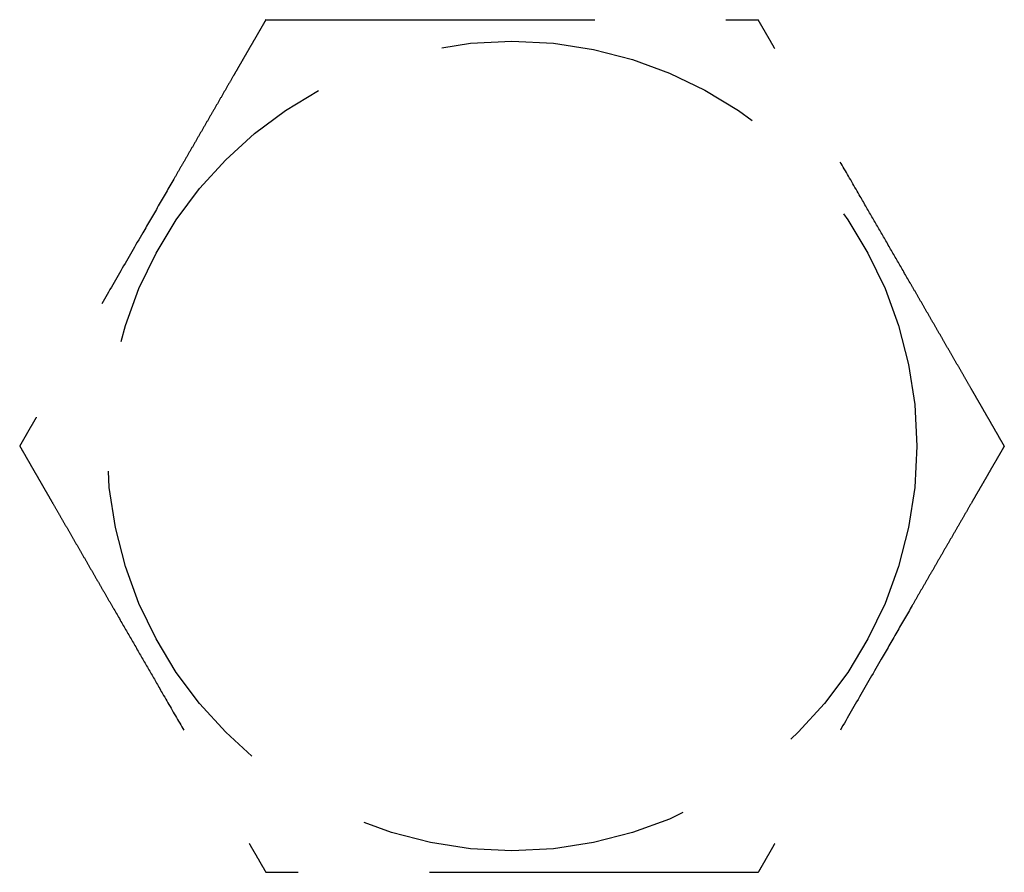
# Model space of a CAD drawing. Header units: millimetres. Extents: x 42975 to 708721, y 118172 to 172014.
# Tile 100 of 256: x 323163 to 323178, y 147688 to 147701. Entities that reach past the tile are written whole.
import ezdxf

# ---------------------------------------------------------------- set-up
doc = ezdxf.new("R2010")
doc.units = ezdxf.units.MM
doc.linetypes.add('ГТО-1 Пунктир', pattern=[7, 5, -2])
doc.layers.add('ГТО-2_Размеры_035', color=2, linetype='Continuous', lineweight=35)
doc.layers.add('ОГОС_Пунктир_025', color=151, linetype='ГТО-1 Пунктир', lineweight=25)

# ---------------------------------------------------------------- blocks, each defined once
blk = doc.blocks.new('ОГСО_Затвор_План')
at = {"layer": 'ОГОС_Пунктир_025'}
blk.add_circle((-1104.17, 57.5), 6.172, dxfattribs=at)
blk.add_circle((-1104.17, 57.5), 6.172, dxfattribs=at)
for points, knots in [([(-1107.923, 64), (-1107.923, 63.999), (-1107.925, 63.997), (-1107.927, 63.992), (-1107.93, 63.988), (-1107.934, 63.982), (-1107.938, 63.974), (-1107.943, 63.965), (-1107.95, 63.954), (-1107.957, 63.94), (-1107.966, 63.925), (-1107.975, 63.909), (-1107.986, 63.891), (-1107.998, 63.869), (-1108.014, 63.843), (-1108.031, 63.813), (-1108.05, 63.78), (-1108.069, 63.747), (-1108.089, 63.712), (-1108.11, 63.676), (-1108.135, 63.632), (-1108.165, 63.581), (-1108.199, 63.522), (-1108.234, 63.461), (-1108.27, 63.399), (-1108.306, 63.336), (-1108.343, 63.272), (-1108.381, 63.206), (-1108.435, 63.112), (-1108.507, 62.989), (-1108.595, 62.835), (-1108.685, 62.68), (-1108.775, 62.524), (-1108.866, 62.367), (-1108.957, 62.208), (-1109.049, 62.049), (-1109.141, 61.89), (-1109.233, 61.73), (-1109.374, 61.487), (-1109.562, 61.16), (-1109.831, 60.695), (-1110.132, 60.173), (-1110.387, 59.732), (-1110.562, 59.428), (-1110.659, 59.261), (-1110.755, 59.094), (-1110.851, 58.929), (-1110.946, 58.765), (-1111.039, 58.602), (-1111.12, 58.462), (-1111.188, 58.344), (-1111.243, 58.249), (-1111.298, 58.155), (-1111.343, 58.075), (-1111.381, 58.01), (-1111.41, 57.96), (-1111.439, 57.91), (-1111.467, 57.862), (-1111.494, 57.815), (-1111.52, 57.77), (-1111.542, 57.732), (-1111.561, 57.699), (-1111.577, 57.671), (-1111.592, 57.646), (-1111.606, 57.621), (-1111.619, 57.599), (-1111.63, 57.579), (-1111.639, 57.563), (-1111.647, 57.55), (-1111.653, 57.539), (-1111.659, 57.528), (-1111.664, 57.52), (-1111.668, 57.512), (-1111.672, 57.507), (-1111.674, 57.504), (-1111.675, 57.501), (-1111.675, 57.501), (-1111.675, 57.5)], [0, 0, 0, 0, 0.004183, 0.008798, 0.014277, 0.021052, 0.029555, 0.040217, 0.053196, 0.068474, 0.085817, 0.104991, 0.125761, 0.147894, 0.180988, 0.216154, 0.253227, 0.292043, 0.332438, 0.374248, 0.417309, 0.483329, 0.551509, 0.621608, 0.693385, 0.766598, 0.841007, 0.916369, 0.992445, 1.16744, 1.344595, 1.523627, 1.704251, 1.886185, 2.069143, 2.252842, 2.436999, 2.621329, 2.805548, 3.279758, 3.752764, 4.418916, 5.086098, 5.279545, 5.472705, 5.665157, 5.856476, 6.046242, 6.23403, 6.419418, 6.531407, 6.641933, 6.750592, 6.856976, 6.916916, 6.975717, 7.033125, 7.088886, 7.142748, 7.194455, 7.243755, 7.276849, 7.308455, 7.338404, 7.366526, 7.392651, 7.41661, 7.433191, 7.448323, 7.461896, 7.473799, 7.483921, 7.492153, 7.498384, 7.502503, 7.504448, 7.505534, 7.505534, 7.505534, 7.505534]), ([(-1107.923, 64), (-1107.923, 63.999), (-1107.925, 63.997), (-1107.927, 63.992), (-1107.93, 63.988), (-1107.934, 63.982), (-1107.938, 63.974), (-1107.943, 63.965), (-1107.95, 63.954), (-1107.957, 63.94), (-1107.966, 63.925), (-1107.975, 63.909), (-1107.986, 63.891), (-1107.998, 63.869), (-1108.014, 63.843), (-1108.031, 63.813), (-1108.05, 63.78), (-1108.069, 63.747), (-1108.089, 63.712), (-1108.11, 63.676), (-1108.135, 63.632), (-1108.165, 63.581), (-1108.199, 63.522), (-1108.234, 63.461), (-1108.27, 63.399), (-1108.306, 63.336), (-1108.343, 63.272), (-1108.381, 63.206), (-1108.435, 63.112), (-1108.507, 62.989), (-1108.595, 62.835), (-1108.685, 62.68), (-1108.775, 62.524), (-1108.866, 62.367), (-1108.957, 62.208), (-1109.049, 62.049), (-1109.141, 61.89), (-1109.233, 61.73), (-1109.374, 61.487), (-1109.562, 61.16), (-1109.831, 60.695), (-1110.132, 60.173), (-1110.387, 59.732), (-1110.562, 59.428), (-1110.659, 59.261), (-1110.755, 59.094), (-1110.851, 58.929), (-1110.946, 58.765), (-1111.039, 58.602), (-1111.12, 58.462), (-1111.188, 58.344), (-1111.243, 58.249), (-1111.298, 58.155), (-1111.343, 58.075), (-1111.381, 58.01), (-1111.41, 57.96), (-1111.439, 57.91), (-1111.467, 57.862), (-1111.494, 57.815), (-1111.52, 57.77), (-1111.542, 57.732), (-1111.561, 57.699), (-1111.577, 57.671), (-1111.592, 57.646), (-1111.606, 57.621), (-1111.619, 57.599), (-1111.63, 57.579), (-1111.639, 57.563), (-1111.647, 57.55), (-1111.653, 57.539), (-1111.659, 57.528), (-1111.664, 57.52), (-1111.668, 57.512), (-1111.672, 57.507), (-1111.674, 57.504), (-1111.675, 57.501), (-1111.675, 57.501), (-1111.675, 57.5)], [0, 0, 0, 0, 0.004183, 0.008798, 0.014277, 0.021052, 0.029555, 0.040217, 0.053196, 0.068474, 0.085817, 0.104991, 0.125761, 0.147894, 0.180988, 0.216154, 0.253227, 0.292043, 0.332438, 0.374248, 0.417309, 0.483329, 0.551509, 0.621608, 0.693385, 0.766598, 0.841007, 0.916369, 0.992445, 1.16744, 1.344595, 1.523627, 1.704251, 1.886185, 2.069143, 2.252842, 2.436999, 2.621329, 2.805548, 3.279758, 3.752764, 4.418916, 5.086098, 5.279545, 5.472705, 5.665157, 5.856476, 6.046242, 6.23403, 6.419418, 6.531407, 6.641933, 6.750592, 6.856976, 6.916916, 6.975717, 7.033125, 7.088886, 7.142748, 7.194455, 7.243755, 7.276849, 7.308455, 7.338404, 7.366526, 7.392651, 7.41661, 7.433191, 7.448323, 7.461896, 7.473799, 7.483921, 7.492153, 7.498384, 7.502503, 7.504448, 7.505534, 7.505534, 7.505534, 7.505534]), ([(-1107.923, 64), (-1107.921, 64), (-1107.919, 64), (-1107.915, 64), (-1107.91, 64), (-1107.905, 64), (-1107.898, 64), (-1107.891, 64), (-1107.881, 64), (-1107.87, 64), (-1107.857, 64), (-1107.842, 64), (-1107.826, 64), (-1107.809, 64), (-1107.79, 64), (-1107.768, 64), (-1107.741, 64), (-1107.71, 64), (-1107.678, 64), (-1107.644, 64), (-1107.609, 64), (-1107.573, 64), (-1107.535, 64), (-1107.49, 64), (-1107.437, 64), (-1107.376, 64), (-1107.313, 64), (-1107.249, 64), (-1107.183, 64), (-1107.117, 64), (-1107.049, 64), (-1106.981, 64), (-1106.881, 64), (-1106.749, 64), (-1106.583, 64), (-1106.417, 64), (-1106.248, 64), (-1106.079, 64), (-1105.909, 64), (-1105.737, 64), (-1105.566, 64), (-1105.394, 64), (-1105.222, 64), (-1104.98, 64), (-1104.669, 64), (-1104.29, 64), (-1103.911, 64), (-1103.485, 64), (-1103.012, 64), (-1102.622, 64), (-1102.363, 64), (-1102.235, 64), (-1102.108, 64), (-1101.981, 64), (-1101.855, 64), (-1101.729, 64), (-1101.605, 64), (-1101.483, 64), (-1101.374, 64), (-1101.28, 64), (-1101.201, 64), (-1101.122, 64), (-1101.045, 64), (-1100.978, 64), (-1100.923, 64), (-1100.877, 64), (-1100.832, 64), (-1100.789, 64), (-1100.747, 64), (-1100.706, 64), (-1100.668, 64), (-1100.634, 64), (-1100.605, 64), (-1100.581, 64), (-1100.558, 64), (-1100.536, 64), (-1100.516, 64), (-1100.497, 64), (-1100.481, 64), (-1100.467, 64), (-1100.455, 64), (-1100.445, 64), (-1100.436, 64), (-1100.429, 64), (-1100.424, 64), (-1100.42, 64), (-1100.418, 64), (-1100.417, 64), (-1100.417, 64)], [0, 0, 0, 0, 0.003645, 0.007566, 0.01204, 0.017343, 0.023752, 0.031543, 0.040993, 0.052264, 0.065302, 0.079955, 0.096068, 0.113488, 0.132062, 0.151634, 0.180994, 0.211959, 0.244418, 0.278261, 0.313376, 0.349653, 0.386981, 0.425249, 0.484863, 0.546213, 0.609126, 0.67343, 0.738954, 0.805525, 0.872972, 0.941123, 1.009805, 1.173351, 1.338694, 1.505627, 1.673942, 1.843431, 2.013887, 2.185103, 2.356869, 2.528979, 2.701226, 2.8734, 3.253796, 3.633187, 4.011942, 4.390425, 4.911078, 5.431731, 5.559867, 5.687803, 5.81535, 5.942319, 6.068521, 6.193767, 6.317868, 6.440634, 6.561877, 6.642693, 6.722516, 6.801133, 6.878331, 6.953896, 7.000474, 7.046161, 7.090798, 7.134226, 7.176284, 7.216813, 7.255653, 7.292644, 7.318036, 7.342284, 7.365288, 7.386943, 7.407149, 7.425803, 7.442802, 7.456039, 7.467883, 7.478242, 7.487027, 7.494147, 7.499513, 7.503033, 7.504638, 7.505536, 7.505536, 7.505536, 7.505536]), ([(-1107.923, 64), (-1107.921, 64), (-1107.919, 64), (-1107.915, 64), (-1107.91, 64), (-1107.905, 64), (-1107.898, 64), (-1107.891, 64), (-1107.881, 64), (-1107.87, 64), (-1107.857, 64), (-1107.842, 64), (-1107.826, 64), (-1107.809, 64), (-1107.79, 64), (-1107.768, 64), (-1107.741, 64), (-1107.71, 64), (-1107.678, 64), (-1107.644, 64), (-1107.609, 64), (-1107.573, 64), (-1107.535, 64), (-1107.49, 64), (-1107.437, 64), (-1107.376, 64), (-1107.313, 64), (-1107.249, 64), (-1107.183, 64), (-1107.117, 64), (-1107.049, 64), (-1106.981, 64), (-1106.881, 64), (-1106.749, 64), (-1106.583, 64), (-1106.417, 64), (-1106.248, 64), (-1106.079, 64), (-1105.909, 64), (-1105.737, 64), (-1105.566, 64), (-1105.394, 64), (-1105.222, 64), (-1104.98, 64), (-1104.669, 64), (-1104.29, 64), (-1103.911, 64), (-1103.485, 64), (-1103.012, 64), (-1102.622, 64), (-1102.363, 64), (-1102.235, 64), (-1102.108, 64), (-1101.981, 64), (-1101.855, 64), (-1101.729, 64), (-1101.605, 64), (-1101.483, 64), (-1101.374, 64), (-1101.28, 64), (-1101.201, 64), (-1101.122, 64), (-1101.045, 64), (-1100.978, 64), (-1100.923, 64), (-1100.877, 64), (-1100.832, 64), (-1100.789, 64), (-1100.747, 64), (-1100.706, 64), (-1100.668, 64), (-1100.634, 64), (-1100.605, 64), (-1100.581, 64), (-1100.558, 64), (-1100.536, 64), (-1100.516, 64), (-1100.497, 64), (-1100.481, 64), (-1100.467, 64), (-1100.455, 64), (-1100.445, 64), (-1100.436, 64), (-1100.429, 64), (-1100.424, 64), (-1100.42, 64), (-1100.418, 64), (-1100.417, 64), (-1100.417, 64)], [0, 0, 0, 0, 0.003645, 0.007566, 0.01204, 0.017343, 0.023752, 0.031543, 0.040993, 0.052264, 0.065302, 0.079955, 0.096068, 0.113488, 0.132062, 0.151634, 0.180994, 0.211959, 0.244418, 0.278261, 0.313376, 0.349653, 0.386981, 0.425249, 0.484863, 0.546213, 0.609126, 0.67343, 0.738954, 0.805525, 0.872972, 0.941123, 1.009805, 1.173351, 1.338694, 1.505627, 1.673942, 1.843431, 2.013887, 2.185103, 2.356869, 2.528979, 2.701226, 2.8734, 3.253796, 3.633187, 4.011942, 4.390425, 4.911078, 5.431731, 5.559867, 5.687803, 5.81535, 5.942319, 6.068521, 6.193767, 6.317868, 6.440634, 6.561877, 6.642693, 6.722516, 6.801133, 6.878331, 6.953896, 7.000474, 7.046161, 7.090798, 7.134226, 7.176284, 7.216813, 7.255653, 7.292644, 7.318036, 7.342284, 7.365288, 7.386943, 7.407149, 7.425803, 7.442802, 7.456039, 7.467883, 7.478242, 7.487027, 7.494147, 7.499513, 7.503033, 7.504638, 7.505536, 7.505536, 7.505536, 7.505536]), ([(-1096.664, 57.5), (-1096.665, 57.501), (-1096.666, 57.504), (-1096.668, 57.507), (-1096.671, 57.511), (-1096.673, 57.516), (-1096.677, 57.521), (-1096.68, 57.528), (-1096.685, 57.536), (-1096.691, 57.546), (-1096.697, 57.557), (-1096.705, 57.57), (-1096.713, 57.584), (-1096.721, 57.599), (-1096.731, 57.615), (-1096.743, 57.636), (-1096.757, 57.661), (-1096.775, 57.692), (-1096.794, 57.725), (-1096.814, 57.759), (-1096.834, 57.794), (-1096.855, 57.831), (-1096.88, 57.873), (-1096.907, 57.921), (-1096.938, 57.974), (-1096.969, 58.028), (-1097.001, 58.084), (-1097.034, 58.141), (-1097.067, 58.198), (-1097.101, 58.257), (-1097.135, 58.316), (-1097.185, 58.402), (-1097.251, 58.517), (-1097.334, 58.66), (-1097.417, 58.805), (-1097.502, 58.95), (-1097.586, 59.097), (-1097.671, 59.245), (-1097.757, 59.393), (-1097.843, 59.542), (-1097.929, 59.691), (-1098.015, 59.84), (-1098.136, 60.049), (-1098.291, 60.318), (-1098.481, 60.647), (-1098.67, 60.975), (-1098.883, 61.344), (-1099.12, 61.753), (-1099.318, 62.096), (-1099.452, 62.329), (-1099.524, 62.454), (-1099.596, 62.578), (-1099.667, 62.701), (-1099.738, 62.823), (-1099.808, 62.945), (-1099.877, 63.064), (-1099.936, 63.167), (-1099.986, 63.253), (-1100.025, 63.322), (-1100.065, 63.39), (-1100.103, 63.457), (-1100.137, 63.514), (-1100.165, 63.563), (-1100.187, 63.602), (-1100.21, 63.641), (-1100.231, 63.678), (-1100.252, 63.715), (-1100.273, 63.75), (-1100.292, 63.783), (-1100.309, 63.814), (-1100.325, 63.841), (-1100.339, 63.865), (-1100.352, 63.888), (-1100.364, 63.909), (-1100.375, 63.928), (-1100.385, 63.944), (-1100.392, 63.957), (-1100.398, 63.967), (-1100.403, 63.976), (-1100.408, 63.984), (-1100.411, 63.99), (-1100.414, 63.995), (-1100.416, 63.998), (-1100.417, 63.999), (-1100.417, 64), (-1100.417, 64)], [0, 0, 0, 0, 0.003645, 0.007567, 0.012041, 0.017345, 0.023755, 0.031546, 0.040997, 0.052267, 0.065306, 0.079959, 0.096072, 0.113493, 0.132066, 0.151638, 0.185326, 0.22109, 0.258764, 0.298182, 0.339181, 0.381593, 0.425253, 0.484869, 0.54622, 0.609135, 0.67344, 0.738965, 0.805538, 0.872986, 0.941138, 1.009822, 1.173368, 1.338711, 1.505643, 1.673958, 1.843446, 2.013902, 2.185116, 2.356882, 2.528991, 2.701236, 2.87341, 3.253801, 3.633189, 4.01194, 4.390419, 4.911076, 5.431733, 5.575876, 5.719736, 5.863044, 6.005531, 6.146928, 6.286965, 6.425373, 6.561883, 6.642701, 6.722526, 6.801145, 6.878344, 6.95391, 7.000487, 7.046173, 7.090809, 7.134236, 7.176293, 7.216821, 7.25566, 7.292649, 7.322164, 7.3501, 7.376294, 7.400584, 7.422809, 7.442805, 7.456042, 7.467885, 7.478244, 7.487029, 7.494148, 7.499512, 7.503029, 7.504631, 7.505526, 7.505526, 7.505526, 7.505526]), ([(-1096.664, 57.5), (-1096.665, 57.501), (-1096.666, 57.504), (-1096.668, 57.507), (-1096.671, 57.511), (-1096.673, 57.516), (-1096.677, 57.521), (-1096.68, 57.528), (-1096.685, 57.536), (-1096.691, 57.546), (-1096.697, 57.557), (-1096.705, 57.57), (-1096.713, 57.584), (-1096.721, 57.599), (-1096.731, 57.615), (-1096.743, 57.636), (-1096.757, 57.661), (-1096.775, 57.692), (-1096.794, 57.725), (-1096.814, 57.759), (-1096.834, 57.794), (-1096.855, 57.831), (-1096.88, 57.873), (-1096.907, 57.921), (-1096.938, 57.974), (-1096.969, 58.028), (-1097.001, 58.084), (-1097.034, 58.141), (-1097.067, 58.198), (-1097.101, 58.257), (-1097.135, 58.316), (-1097.185, 58.402), (-1097.251, 58.517), (-1097.334, 58.66), (-1097.417, 58.805), (-1097.502, 58.95), (-1097.586, 59.097), (-1097.671, 59.245), (-1097.757, 59.393), (-1097.843, 59.542), (-1097.929, 59.691), (-1098.015, 59.84), (-1098.136, 60.049), (-1098.291, 60.318), (-1098.481, 60.647), (-1098.67, 60.975), (-1098.883, 61.344), (-1099.12, 61.753), (-1099.318, 62.096), (-1099.452, 62.329), (-1099.524, 62.454), (-1099.596, 62.578), (-1099.667, 62.701), (-1099.738, 62.823), (-1099.808, 62.945), (-1099.877, 63.064), (-1099.936, 63.167), (-1099.986, 63.253), (-1100.025, 63.322), (-1100.065, 63.39), (-1100.103, 63.457), (-1100.137, 63.514), (-1100.165, 63.563), (-1100.187, 63.602), (-1100.21, 63.641), (-1100.231, 63.678), (-1100.252, 63.715), (-1100.273, 63.75), (-1100.292, 63.783), (-1100.309, 63.814), (-1100.325, 63.841), (-1100.339, 63.865), (-1100.352, 63.888), (-1100.364, 63.909), (-1100.375, 63.928), (-1100.385, 63.944), (-1100.392, 63.957), (-1100.398, 63.967), (-1100.403, 63.976), (-1100.408, 63.984), (-1100.411, 63.99), (-1100.414, 63.995), (-1100.416, 63.998), (-1100.417, 63.999), (-1100.417, 64), (-1100.417, 64)], [0, 0, 0, 0, 0.003645, 0.007567, 0.012041, 0.017345, 0.023755, 0.031546, 0.040997, 0.052267, 0.065306, 0.079959, 0.096072, 0.113493, 0.132066, 0.151638, 0.185326, 0.22109, 0.258764, 0.298182, 0.339181, 0.381593, 0.425253, 0.484869, 0.54622, 0.609135, 0.67344, 0.738965, 0.805538, 0.872986, 0.941138, 1.009822, 1.173368, 1.338711, 1.505643, 1.673958, 1.843446, 2.013902, 2.185116, 2.356882, 2.528991, 2.701236, 2.87341, 3.253801, 3.633189, 4.01194, 4.390419, 4.911076, 5.431733, 5.575876, 5.719736, 5.863044, 6.005531, 6.146928, 6.286965, 6.425373, 6.561883, 6.642701, 6.722526, 6.801145, 6.878344, 6.95391, 7.000487, 7.046173, 7.090809, 7.134236, 7.176293, 7.216821, 7.25566, 7.292649, 7.322164, 7.3501, 7.376294, 7.400584, 7.422809, 7.442805, 7.456042, 7.467885, 7.478244, 7.487029, 7.494148, 7.499512, 7.503029, 7.504631, 7.505526, 7.505526, 7.505526, 7.505526]), ([(-1111.675, 57.5), (-1111.675, 57.499), (-1111.674, 57.497), (-1111.672, 57.494), (-1111.669, 57.49), (-1111.667, 57.485), (-1111.663, 57.479), (-1111.659, 57.473), (-1111.655, 57.464), (-1111.649, 57.455), (-1111.643, 57.443), (-1111.635, 57.431), (-1111.627, 57.417), (-1111.619, 57.402), (-1111.609, 57.386), (-1111.597, 57.365), (-1111.582, 57.339), (-1111.565, 57.308), (-1111.546, 57.276), (-1111.526, 57.242), (-1111.506, 57.206), (-1111.484, 57.169), (-1111.46, 57.127), (-1111.433, 57.08), (-1111.402, 57.027), (-1111.371, 56.972), (-1111.339, 56.917), (-1111.306, 56.86), (-1111.273, 56.802), (-1111.239, 56.744), (-1111.205, 56.685), (-1111.155, 56.598), (-1111.088, 56.484), (-1111.006, 56.34), (-1110.922, 56.196), (-1110.838, 56.05), (-1110.754, 55.904), (-1110.668, 55.756), (-1110.583, 55.608), (-1110.497, 55.459), (-1110.411, 55.31), (-1110.325, 55.161), (-1110.204, 54.952), (-1110.049, 54.683), (-1109.859, 54.354), (-1109.67, 54.026), (-1109.457, 53.657), (-1109.22, 53.247), (-1109.022, 52.905), (-1108.888, 52.672), (-1108.816, 52.547), (-1108.744, 52.423), (-1108.673, 52.3), (-1108.602, 52.177), (-1108.532, 52.056), (-1108.463, 51.936), (-1108.404, 51.834), (-1108.354, 51.748), (-1108.314, 51.679), (-1108.275, 51.611), (-1108.237, 51.544), (-1108.203, 51.486), (-1108.175, 51.438), (-1108.153, 51.398), (-1108.13, 51.36), (-1108.109, 51.322), (-1108.088, 51.286), (-1108.067, 51.251), (-1108.048, 51.217), (-1108.03, 51.187), (-1108.015, 51.16), (-1108.001, 51.135), (-1107.988, 51.113), (-1107.976, 51.092), (-1107.964, 51.073), (-1107.955, 51.057), (-1107.948, 51.044), (-1107.942, 51.033), (-1107.937, 51.024), (-1107.932, 51.017), (-1107.929, 51.011), (-1107.926, 51.006), (-1107.924, 51.003), (-1107.923, 51.001), (-1107.923, 51.001), (-1107.923, 51)], [0, 0, 0, 0, 0.003646, 0.007569, 0.012045, 0.01735, 0.02376, 0.031553, 0.041004, 0.052275, 0.065314, 0.079968, 0.096081, 0.113501, 0.132074, 0.151646, 0.185331, 0.221092, 0.258763, 0.298179, 0.339174, 0.381583, 0.42524, 0.484855, 0.546205, 0.609119, 0.673425, 0.73895, 0.805523, 0.872972, 0.941125, 1.009809, 1.173357, 1.338702, 1.505636, 1.673952, 1.843442, 2.013898, 2.185113, 2.356879, 2.528989, 2.701235, 2.87341, 3.253803, 3.633192, 4.011945, 4.390427, 4.911084, 5.43174, 5.575883, 5.719742, 5.86305, 6.005536, 6.146932, 6.286968, 6.425375, 6.561883, 6.642698, 6.72252, 6.801136, 6.878333, 6.953897, 7.000475, 7.046163, 7.0908, 7.134229, 7.176287, 7.216817, 7.255658, 7.292649, 7.322166, 7.350103, 7.376298, 7.40059, 7.422815, 7.442813, 7.45605, 7.467893, 7.478252, 7.487037, 7.494156, 7.499519, 7.503037, 7.504639, 7.505534, 7.505534, 7.505534, 7.505534]), ([(-1111.675, 57.5), (-1111.675, 57.499), (-1111.674, 57.497), (-1111.672, 57.494), (-1111.669, 57.49), (-1111.667, 57.485), (-1111.663, 57.479), (-1111.659, 57.473), (-1111.655, 57.464), (-1111.649, 57.455), (-1111.643, 57.443), (-1111.635, 57.431), (-1111.627, 57.417), (-1111.619, 57.402), (-1111.609, 57.386), (-1111.597, 57.365), (-1111.582, 57.339), (-1111.565, 57.308), (-1111.546, 57.276), (-1111.526, 57.242), (-1111.506, 57.206), (-1111.484, 57.169), (-1111.46, 57.127), (-1111.433, 57.08), (-1111.402, 57.027), (-1111.371, 56.972), (-1111.339, 56.917), (-1111.306, 56.86), (-1111.273, 56.802), (-1111.239, 56.744), (-1111.205, 56.685), (-1111.155, 56.598), (-1111.088, 56.484), (-1111.006, 56.34), (-1110.922, 56.196), (-1110.838, 56.05), (-1110.754, 55.904), (-1110.668, 55.756), (-1110.583, 55.608), (-1110.497, 55.459), (-1110.411, 55.31), (-1110.325, 55.161), (-1110.204, 54.952), (-1110.049, 54.683), (-1109.859, 54.354), (-1109.67, 54.026), (-1109.457, 53.657), (-1109.22, 53.247), (-1109.022, 52.905), (-1108.888, 52.672), (-1108.816, 52.547), (-1108.744, 52.423), (-1108.673, 52.3), (-1108.602, 52.177), (-1108.532, 52.056), (-1108.463, 51.936), (-1108.404, 51.834), (-1108.354, 51.748), (-1108.314, 51.679), (-1108.275, 51.611), (-1108.237, 51.544), (-1108.203, 51.486), (-1108.175, 51.438), (-1108.153, 51.398), (-1108.13, 51.36), (-1108.109, 51.322), (-1108.088, 51.286), (-1108.067, 51.251), (-1108.048, 51.217), (-1108.03, 51.187), (-1108.015, 51.16), (-1108.001, 51.135), (-1107.988, 51.113), (-1107.976, 51.092), (-1107.964, 51.073), (-1107.955, 51.057), (-1107.948, 51.044), (-1107.942, 51.033), (-1107.937, 51.024), (-1107.932, 51.017), (-1107.929, 51.011), (-1107.926, 51.006), (-1107.924, 51.003), (-1107.923, 51.001), (-1107.923, 51.001), (-1107.923, 51)], [0, 0, 0, 0, 0.003646, 0.007569, 0.012045, 0.01735, 0.02376, 0.031553, 0.041004, 0.052275, 0.065314, 0.079968, 0.096081, 0.113501, 0.132074, 0.151646, 0.185331, 0.221092, 0.258763, 0.298179, 0.339174, 0.381583, 0.42524, 0.484855, 0.546205, 0.609119, 0.673425, 0.73895, 0.805523, 0.872972, 0.941125, 1.009809, 1.173357, 1.338702, 1.505636, 1.673952, 1.843442, 2.013898, 2.185113, 2.356879, 2.528989, 2.701235, 2.87341, 3.253803, 3.633192, 4.011945, 4.390427, 4.911084, 5.43174, 5.575883, 5.719742, 5.86305, 6.005536, 6.146932, 6.286968, 6.425375, 6.561883, 6.642698, 6.72252, 6.801136, 6.878333, 6.953897, 7.000475, 7.046163, 7.0908, 7.134229, 7.176287, 7.216817, 7.255658, 7.292649, 7.322166, 7.350103, 7.376298, 7.40059, 7.422815, 7.442813, 7.45605, 7.467893, 7.478252, 7.487037, 7.494156, 7.499519, 7.503037, 7.504639, 7.505534, 7.505534, 7.505534, 7.505534]), ([(-1096.664, 57.5), (-1096.665, 57.499), (-1096.667, 57.497), (-1096.669, 57.492), (-1096.672, 57.488), (-1096.675, 57.482), (-1096.68, 57.474), (-1096.685, 57.465), (-1096.691, 57.454), (-1096.699, 57.44), (-1096.708, 57.425), (-1096.717, 57.409), (-1096.728, 57.391), (-1096.74, 57.369), (-1096.755, 57.343), (-1096.773, 57.313), (-1096.791, 57.281), (-1096.811, 57.247), (-1096.831, 57.212), (-1096.852, 57.176), (-1096.877, 57.132), (-1096.906, 57.081), (-1096.94, 57.022), (-1096.975, 56.961), (-1097.011, 56.899), (-1097.048, 56.836), (-1097.085, 56.772), (-1097.123, 56.706), (-1097.177, 56.612), (-1097.248, 56.489), (-1097.337, 56.335), (-1097.426, 56.18), (-1097.517, 56.024), (-1097.608, 55.867), (-1097.699, 55.708), (-1097.791, 55.549), (-1097.883, 55.39), (-1097.975, 55.23), (-1098.116, 54.987), (-1098.304, 54.66), (-1098.573, 54.195), (-1098.874, 53.673), (-1099.128, 53.232), (-1099.304, 52.928), (-1099.401, 52.761), (-1099.497, 52.594), (-1099.592, 52.429), (-1099.687, 52.265), (-1099.781, 52.102), (-1099.862, 51.962), (-1099.93, 51.844), (-1099.985, 51.749), (-1100.039, 51.655), (-1100.085, 51.575), (-1100.123, 51.51), (-1100.152, 51.46), (-1100.181, 51.41), (-1100.209, 51.362), (-1100.235, 51.315), (-1100.261, 51.27), (-1100.284, 51.232), (-1100.303, 51.199), (-1100.318, 51.171), (-1100.333, 51.146), (-1100.347, 51.121), (-1100.36, 51.099), (-1100.371, 51.079), (-1100.381, 51.063), (-1100.388, 51.05), (-1100.395, 51.039), (-1100.401, 51.028), (-1100.406, 51.02), (-1100.41, 51.012), (-1100.413, 51.007), (-1100.415, 51.004), (-1100.416, 51.002), (-1100.417, 51.001), (-1100.417, 51)], [0, 0, 0, 0, 0.004181, 0.008795, 0.014272, 0.021046, 0.029547, 0.040209, 0.053189, 0.068468, 0.085812, 0.104988, 0.12576, 0.147894, 0.180989, 0.216156, 0.253229, 0.292045, 0.332439, 0.374249, 0.417309, 0.483329, 0.551508, 0.621607, 0.693384, 0.766597, 0.841006, 0.916369, 0.992445, 1.16744, 1.344596, 1.523628, 1.704252, 1.886185, 2.069144, 2.252843, 2.436999, 2.621329, 2.805548, 3.279761, 3.75277, 4.418914, 5.08609, 5.279541, 5.472705, 5.66516, 5.856482, 6.04625, 6.234041, 6.419431, 6.531414, 6.641936, 6.750589, 6.856968, 6.916909, 6.975711, 7.03312, 7.088883, 7.142745, 7.194454, 7.243755, 7.276849, 7.308456, 7.338405, 7.366527, 7.392652, 7.41661, 7.43319, 7.448321, 7.461893, 7.473794, 7.483916, 7.492147, 7.498377, 7.502495, 7.504441, 7.505526, 7.505526, 7.505526, 7.505526]), ([(-1096.664, 57.5), (-1096.665, 57.499), (-1096.667, 57.497), (-1096.669, 57.492), (-1096.672, 57.488), (-1096.675, 57.482), (-1096.68, 57.474), (-1096.685, 57.465), (-1096.691, 57.454), (-1096.699, 57.44), (-1096.708, 57.425), (-1096.717, 57.409), (-1096.728, 57.391), (-1096.74, 57.369), (-1096.755, 57.343), (-1096.773, 57.313), (-1096.791, 57.281), (-1096.811, 57.247), (-1096.831, 57.212), (-1096.852, 57.176), (-1096.877, 57.132), (-1096.906, 57.081), (-1096.94, 57.022), (-1096.975, 56.961), (-1097.011, 56.899), (-1097.048, 56.836), (-1097.085, 56.772), (-1097.123, 56.706), (-1097.177, 56.612), (-1097.248, 56.489), (-1097.337, 56.335), (-1097.426, 56.18), (-1097.517, 56.024), (-1097.608, 55.867), (-1097.699, 55.708), (-1097.791, 55.549), (-1097.883, 55.39), (-1097.975, 55.23), (-1098.116, 54.987), (-1098.304, 54.66), (-1098.573, 54.195), (-1098.874, 53.673), (-1099.128, 53.232), (-1099.304, 52.928), (-1099.401, 52.761), (-1099.497, 52.594), (-1099.592, 52.429), (-1099.687, 52.265), (-1099.781, 52.102), (-1099.862, 51.962), (-1099.93, 51.844), (-1099.985, 51.749), (-1100.039, 51.655), (-1100.085, 51.575), (-1100.123, 51.51), (-1100.152, 51.46), (-1100.181, 51.41), (-1100.209, 51.362), (-1100.235, 51.315), (-1100.261, 51.27), (-1100.284, 51.232), (-1100.303, 51.199), (-1100.318, 51.171), (-1100.333, 51.146), (-1100.347, 51.121), (-1100.36, 51.099), (-1100.371, 51.079), (-1100.381, 51.063), (-1100.388, 51.05), (-1100.395, 51.039), (-1100.401, 51.028), (-1100.406, 51.02), (-1100.41, 51.012), (-1100.413, 51.007), (-1100.415, 51.004), (-1100.416, 51.002), (-1100.417, 51.001), (-1100.417, 51)], [0, 0, 0, 0, 0.004181, 0.008795, 0.014272, 0.021046, 0.029547, 0.040209, 0.053189, 0.068468, 0.085812, 0.104988, 0.12576, 0.147894, 0.180989, 0.216156, 0.253229, 0.292045, 0.332439, 0.374249, 0.417309, 0.483329, 0.551508, 0.621607, 0.693384, 0.766597, 0.841006, 0.916369, 0.992445, 1.16744, 1.344596, 1.523628, 1.704252, 1.886185, 2.069144, 2.252843, 2.436999, 2.621329, 2.805548, 3.279761, 3.75277, 4.418914, 5.08609, 5.279541, 5.472705, 5.66516, 5.856482, 6.04625, 6.234041, 6.419431, 6.531414, 6.641936, 6.750589, 6.856968, 6.916909, 6.975711, 7.03312, 7.088883, 7.142745, 7.194454, 7.243755, 7.276849, 7.308456, 7.338405, 7.366527, 7.392652, 7.41661, 7.43319, 7.448321, 7.461893, 7.473794, 7.483916, 7.492147, 7.498377, 7.502495, 7.504441, 7.505526, 7.505526, 7.505526, 7.505526]), ([(-1100.417, 51), (-1100.418, 51), (-1100.421, 51), (-1100.425, 51), (-1100.429, 51), (-1100.435, 51), (-1100.441, 51), (-1100.449, 51), (-1100.459, 51), (-1100.47, 51), (-1100.483, 51), (-1100.498, 51), (-1100.514, 51), (-1100.531, 51), (-1100.55, 51), (-1100.572, 51), (-1100.599, 51), (-1100.63, 51), (-1100.662, 51), (-1100.696, 51), (-1100.731, 51), (-1100.767, 51), (-1100.804, 51), (-1100.85, 51), (-1100.903, 51), (-1100.964, 51), (-1101.027, 51), (-1101.091, 51), (-1101.156, 51), (-1101.223, 51), (-1101.29, 51), (-1101.358, 51), (-1101.459, 51), (-1101.591, 51), (-1101.756, 51), (-1101.923, 51), (-1102.092, 51), (-1102.261, 51), (-1102.431, 51), (-1102.602, 51), (-1102.774, 51), (-1102.946, 51), (-1103.118, 51), (-1103.36, 51), (-1103.671, 51), (-1104.05, 51), (-1104.429, 51), (-1104.855, 51), (-1105.328, 51), (-1105.718, 51), (-1105.977, 51), (-1106.105, 51), (-1106.232, 51), (-1106.359, 51), (-1106.485, 51), (-1106.611, 51), (-1106.735, 51), (-1106.857, 51), (-1106.966, 51), (-1107.06, 51), (-1107.139, 51), (-1107.218, 51), (-1107.295, 51), (-1107.361, 51), (-1107.417, 51), (-1107.463, 51), (-1107.508, 51), (-1107.551, 51), (-1107.593, 51), (-1107.633, 51), (-1107.672, 51), (-1107.706, 51), (-1107.735, 51), (-1107.759, 51), (-1107.782, 51), (-1107.804, 51), (-1107.824, 51), (-1107.842, 51), (-1107.859, 51), (-1107.873, 51), (-1107.885, 51), (-1107.895, 51), (-1107.904, 51), (-1107.911, 51), (-1107.916, 51), (-1107.92, 51), (-1107.922, 51), (-1107.922, 51), (-1107.923, 51)], [0, 0, 0, 0, 0.003647, 0.007571, 0.012047, 0.017353, 0.023764, 0.031557, 0.041008, 0.052279, 0.065318, 0.079971, 0.096085, 0.113504, 0.132077, 0.151649, 0.181007, 0.21197, 0.244428, 0.278268, 0.313382, 0.349657, 0.386983, 0.425249, 0.484864, 0.546215, 0.609129, 0.673435, 0.73896, 0.805534, 0.872982, 0.941135, 1.00982, 1.173367, 1.338711, 1.505645, 1.67396, 1.843449, 2.013905, 2.18512, 2.356886, 2.528996, 2.701241, 2.873415, 3.253806, 3.633194, 4.011945, 4.390425, 4.911086, 5.431746, 5.559881, 5.687817, 5.815364, 5.942333, 6.068534, 6.19378, 6.317881, 6.440648, 6.561892, 6.642709, 6.722533, 6.80115, 6.878347, 6.953911, 7.000486, 7.04617, 7.090804, 7.134229, 7.176285, 7.216813, 7.255652, 7.292644, 7.318038, 7.34229, 7.365296, 7.386954, 7.407162, 7.425817, 7.442817, 7.456053, 7.467894, 7.47825, 7.487033, 7.49415, 7.499514, 7.503033, 7.504638, 7.505536, 7.505536, 7.505536, 7.505536]), ([(-1100.417, 51), (-1100.418, 51), (-1100.421, 51), (-1100.425, 51), (-1100.429, 51), (-1100.435, 51), (-1100.441, 51), (-1100.449, 51), (-1100.459, 51), (-1100.47, 51), (-1100.483, 51), (-1100.498, 51), (-1100.514, 51), (-1100.531, 51), (-1100.55, 51), (-1100.572, 51), (-1100.599, 51), (-1100.63, 51), (-1100.662, 51), (-1100.696, 51), (-1100.731, 51), (-1100.767, 51), (-1100.804, 51), (-1100.85, 51), (-1100.903, 51), (-1100.964, 51), (-1101.027, 51), (-1101.091, 51), (-1101.156, 51), (-1101.223, 51), (-1101.29, 51), (-1101.358, 51), (-1101.459, 51), (-1101.591, 51), (-1101.756, 51), (-1101.923, 51), (-1102.092, 51), (-1102.261, 51), (-1102.431, 51), (-1102.602, 51), (-1102.774, 51), (-1102.946, 51), (-1103.118, 51), (-1103.36, 51), (-1103.671, 51), (-1104.05, 51), (-1104.429, 51), (-1104.855, 51), (-1105.328, 51), (-1105.718, 51), (-1105.977, 51), (-1106.105, 51), (-1106.232, 51), (-1106.359, 51), (-1106.485, 51), (-1106.611, 51), (-1106.735, 51), (-1106.857, 51), (-1106.966, 51), (-1107.06, 51), (-1107.139, 51), (-1107.218, 51), (-1107.295, 51), (-1107.361, 51), (-1107.417, 51), (-1107.463, 51), (-1107.508, 51), (-1107.551, 51), (-1107.593, 51), (-1107.633, 51), (-1107.672, 51), (-1107.706, 51), (-1107.735, 51), (-1107.759, 51), (-1107.782, 51), (-1107.804, 51), (-1107.824, 51), (-1107.842, 51), (-1107.859, 51), (-1107.873, 51), (-1107.885, 51), (-1107.895, 51), (-1107.904, 51), (-1107.911, 51), (-1107.916, 51), (-1107.92, 51), (-1107.922, 51), (-1107.922, 51), (-1107.923, 51)], [0, 0, 0, 0, 0.003647, 0.007571, 0.012047, 0.017353, 0.023764, 0.031557, 0.041008, 0.052279, 0.065318, 0.079971, 0.096085, 0.113504, 0.132077, 0.151649, 0.181007, 0.21197, 0.244428, 0.278268, 0.313382, 0.349657, 0.386983, 0.425249, 0.484864, 0.546215, 0.609129, 0.673435, 0.73896, 0.805534, 0.872982, 0.941135, 1.00982, 1.173367, 1.338711, 1.505645, 1.67396, 1.843449, 2.013905, 2.18512, 2.356886, 2.528996, 2.701241, 2.873415, 3.253806, 3.633194, 4.011945, 4.390425, 4.911086, 5.431746, 5.559881, 5.687817, 5.815364, 5.942333, 6.068534, 6.19378, 6.317881, 6.440648, 6.561892, 6.642709, 6.722533, 6.80115, 6.878347, 6.953911, 7.000486, 7.04617, 7.090804, 7.134229, 7.176285, 7.216813, 7.255652, 7.292644, 7.318038, 7.34229, 7.365296, 7.386954, 7.407162, 7.425817, 7.442817, 7.456053, 7.467894, 7.47825, 7.487033, 7.49415, 7.499514, 7.503033, 7.504638, 7.505536, 7.505536, 7.505536, 7.505536])]:
    blk.add_open_spline(points, degree=3, knots=knots, dxfattribs=at)
blk = doc.blocks.new('A$C1AA538EC')
at = {"layer": 'ГТО-2_Размеры_035', "rotation": 0.0001303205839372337}
blk.add_blockref('ОГСО_Затвор_План', (0, -11100.085), dxfattribs=at)

msp = doc.modelspace()

# ---------------------------------------------------------------- block references
at = {"layer": 'ГТО-2_Размеры_035'}
msp.add_blockref('A$C1AA538EC', (324274.631, 158737.105), dxfattribs=at)

doc.saveas('drawing.dxf')
